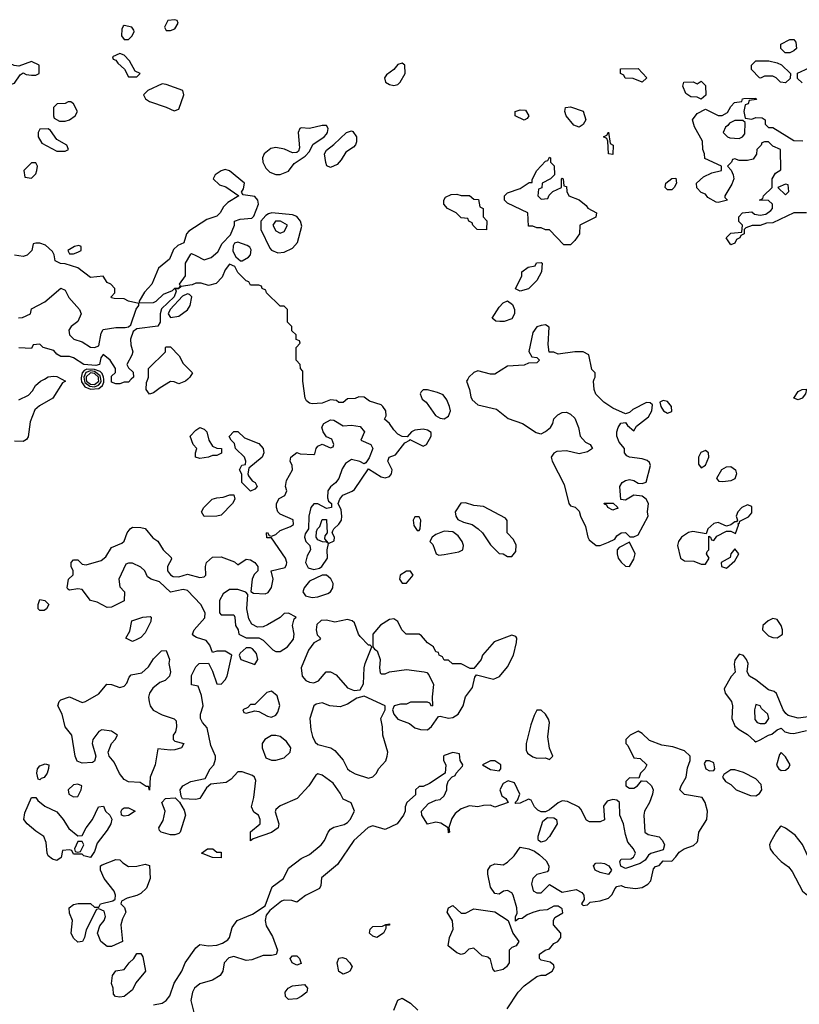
# Model space of a CAD drawing. Header units: inches. Extents: x 2380053 to 2584298, y 380219 to 546618.
# Tile 80 of 256: x 2472774 to 2476476, y 437033 to 441706. Entities that reach past the tile are written whole.
import ezdxf

# ---------------------------------------------------------------- set-up
doc = ezdxf.new("R2010")
doc.units = ezdxf.units.IN
doc.header["$MEASUREMENT"] = 0
doc.layers.add('C4473', color=7, linetype='Continuous')
doc.layers.add('C4474', color=7, linetype='Continuous')

msp = doc.modelspace()

# ---------------------------------------------------------------- linework, layer by layer
at = {"layer": 'C4473', "color": 2}
for points, elevation in [([(2472973.7, 440000), (2472991.1, 439991.1), (2472978, 439982), (2472930.8, 439910), (2472867.3, 439872.7), (2472845.2, 439854.8), (2472823.4, 439796.6), (2472813.7, 439726.3), (2472806.4, 439713.6), (2472790, 439704), (2472750, 439705.2)], 54), ([(2472770, 439901), (2472816, 439924), (2472835.1, 439944.9), (2472849.4, 439970), (2472873.2, 439990), (2472891.2, 440000)], 54), ([(2473410, 437030.7), (2473450, 437038), (2473470, 437050.6), (2473486.7, 437073.3), (2473507.2, 437132.8), (2473543.7, 437190), (2473559.5, 437230), (2473610, 437301), (2473630, 437316), (2473670.9, 437310.9), (2473710, 437314), (2473737.6, 437322.4), (2473761.5, 437338.5), (2473769.5, 437350.5), (2473782.5, 437397.5), (2473806, 437430), (2473879.6, 437460.4), (2473940.2, 437499.8), (2473973.2, 437590), (2474026, 437630), (2474050, 437678.8), (2474110, 437724), (2474150, 437744), (2474206, 437790), (2474222, 437810), (2474238, 437850), (2474250, 437864), (2474266, 437874), (2474314, 437886), (2474330, 437896.3), (2474343.7, 437910), (2474364, 437950), (2474348.4, 437988.4), (2474310, 438006), (2474295.5, 438035.5), (2474262, 438082), (2474210, 438120.9), (2474190, 438126), (2474180.4, 438119.6), (2474146.8, 438070), (2474091.1, 438008.9), (2474010, 437975.3), (2473990, 437958), (2473986.4, 437946.4), (2474004.7, 437890), (2474002, 437870), (2473970, 437848.7), (2473882, 437818), (2473870, 437808), (2473870, 437852), (2473915.3, 437890), (2473915.3, 437910), (2473908, 437930), (2473885.2, 437945.2), (2473875.3, 437970), (2473886, 438014), (2473894.6, 438094.6), (2473888.7, 438110), (2473879.3, 438119.3), (2473830, 438135.3), (2473810, 438135.3), (2473778, 438102), (2473754.4, 438085.6), (2473682, 438078), (2473660.5, 438059.5), (2473630, 438009), (2473610, 438004), (2473547.3, 438007.3), (2473540.4, 438020.4), (2473535.3, 438050), (2473548.7, 438070), (2473586, 438090), (2473655.3, 438104.7), (2473679, 438150), (2473695.3, 438170), (2473703.1, 438196.9), (2473704, 438210), (2473680.9, 438260.9), (2473664.7, 438344.7), (2473642, 438370), (2473633.2, 438390), (2473633.2, 438410), (2473644.5, 438450), (2473638, 438498), (2473622, 438542), (2473589.3, 438549.3), (2473590, 438594), (2473610, 438634), (2473626, 438650), (2473670, 438652), (2473690, 438614), (2473710, 438554), (2473730, 438552), (2473750, 438572), (2473759, 438590), (2473782, 438690), (2473750, 438709.4), (2473710.6, 438709.4), (2473690, 438702), (2473676.5, 438736.5), (2473660.2, 438760.2), (2473613.6, 438773.6), (2473601.2, 438781.2), (2473595.3, 438790), (2473602, 438810), (2473652.9, 438867.1), (2473654, 438890), (2473634, 438930), (2473570, 438997.2), (2473550, 439001.2), (2473490, 438989), (2473437.6, 439037.6), (2473398, 439050), (2473380.9, 439060.9), (2473368, 439090), (2473350, 439108), (2473310, 439126), (2473290, 439126), (2473278, 439122), (2473244.7, 439050), (2473250, 439014), (2473272, 438990), (2473270, 438948), (2473210, 438918), (2473190, 438915.3), (2473141.5, 438941.5), (2473109.6, 438949.6), (2473070, 439001.2), (2473050, 439004.5), (2473010, 438999), (2473003.2, 439003.2), (2472999, 439010), (2473005.2, 439050), (2473028.4, 439071.6), (2473028.7, 439090), (2473018, 439110), (2473018, 439130), (2473030, 439142), (2473050, 439142), (2473070, 439122), (2473090, 439118), (2473160.2, 439139.8), (2473182.7, 439157.3), (2473210, 439201), (2473258.6, 439221.4), (2473269.4, 439230.6), (2473283.7, 439270), (2473299, 439290), (2473310, 439297.3), (2473350, 439296), (2473370.5, 439290.5), (2473406.8, 439246.8), (2473430.7, 439230.7), (2473456, 439190), (2473493.7, 439153.7), (2473494.4, 439145.6), (2473476, 439110), (2473476, 439090), (2473490, 439071.3), (2473503.5, 439063.5), (2473530, 439061), (2473570, 439074.8), (2473630, 439058.8), (2473650, 439061), (2473657.2, 439070), (2473656, 439110), (2473661.2, 439130), (2473690, 439154.8), (2473730, 439157.3), (2473793.2, 439133.2), (2473810, 439118), (2473850, 439144.7), (2473870, 439142.8), (2473891, 439130), (2473904.7, 439110), (2473904.7, 439090), (2473887.3, 439072.7), (2473877.3, 439050), (2473872, 438992), (2473884.7, 438984.7), (2473939.3, 438980.7), (2473953.2, 438986.8), (2473969.4, 439010.6), (2473977.2, 439050), (2473968, 439090), (2474034, 439106), (2474040.4, 439119.6), (2474042, 439130), (2474035.3, 439150), (2473970, 439246), (2473947.3, 439247.3), (2473946, 439270), (2473950, 439272), (2473958, 439258), (2473970, 439254), (2473990, 439262), (2474010, 439281), (2474060.2, 439299.8), (2474074, 439310), (2474072.9, 439332.9), (2474010, 439359), (2473999, 439370), (2473993.2, 439390), (2473993.2, 439410), (2474006, 439434), (2474032.9, 439447.1), (2474042, 439470), (2474035.3, 439490), (2474040.4, 439519.6), (2474068.7, 439570), (2474068, 439590), (2474058, 439610), (2474062, 439630), (2474090, 439651.3), (2474106, 439646), (2474170, 439642), (2474175.3, 439644.7), (2474182, 439670), (2474190, 439682), (2474210, 439692), (2474250, 439674), (2474262, 439678), (2474266, 439690), (2474255.3, 439715.3), (2474230, 439726), (2474215.3, 439750), (2474208.7, 439771.3), (2474218, 439790), (2474250, 439806), (2474265.4, 439805.4), (2474310, 439778), (2474350, 439781), (2474390, 439774.8), (2474411.3, 439750), (2474394, 439710), (2474442, 439690), (2474451.3, 439670), (2474434, 439626), (2474418, 439602), (2474410, 439598), (2474389.1, 439609.1), (2474350, 439618), (2474320.7, 439599.3), (2474305.2, 439574.8), (2474290, 439529), (2474272.7, 439507.3), (2474250, 439489), (2474237.3, 439470), (2474236, 439436), (2474241, 439421), (2474254, 439410), (2474254, 439390), (2474230, 439386), (2474190, 439408.7), (2474170, 439408.7), (2474156, 439390), (2474146.8, 439350), (2474144.7, 439290), (2474130, 439266), (2474126, 439250), (2474132, 439230), (2474151, 439211), (2474154, 439190), (2474138.8, 439161.2), (2474131, 439130), (2474144, 439104), (2474170, 439096), (2474197.2, 439102.8), (2474209.1, 439110.9), (2474235.3, 439150), (2474234, 439190), (2474240.4, 439219.6), (2474267.3, 439232.7), (2474268, 439250), (2474258, 439270), (2474260.4, 439279.6), (2474266, 439290), (2474290, 439311.3), (2474301.2, 439330), (2474304, 439350), (2474300.4, 439380.4), (2474286, 439410), (2474294, 439430), (2474309, 439450), (2474352.5, 439467.5), (2474363.7, 439476.3), (2474430, 439574), (2474490, 439536), (2474510, 439531.3), (2474530, 439538), (2474539, 439550), (2474542, 439570), (2474522, 439610), (2474528.7, 439630), (2474559, 439641), (2474603.1, 439696.9), (2474626, 439710), (2474626, 439714), (2474690, 439682), (2474706, 439690), (2474728, 439730), (2474727.3, 439747.3), (2474710, 439758), (2474690, 439762), (2474650, 439758), (2474634, 439750), (2474614, 439726), (2474590, 439728), (2474570, 439739), (2474550, 439759), (2474530, 439788.7), (2474506, 439810), (2474514, 439826), (2474513.2, 439850), (2474499, 439870), (2474490, 439877.2), (2474435.5, 439895.5), (2474410, 439914), (2474384.7, 439915.3), (2474367.3, 439907.3), (2474330, 439906), (2474310, 439888.7), (2474290, 439888.7), (2474279, 439899), (2474250, 439902), (2474210, 439885.2), (2474163.1, 439883.1), (2474150, 439886), (2474136.4, 439896.4), (2474129.2, 439909.2), (2474119, 439990), (2474118.8, 440000)], 54), ([(2473066.3, 440000), (2473067.8, 439987.8), (2473082.7, 439962.7), (2473110, 439952.8), (2473150, 439955.3), (2473167.3, 439970), (2473173.7, 439986.3), (2473173, 440000)], 58), ([(2473080.1, 440000), (2473083.3, 439983.3), (2473106.3, 439966.3), (2473130, 439963.1), (2473148.6, 439971.4), (2473157.7, 439982.3), (2473161, 439990), (2473159.2, 440000)], 62), ([(2473090.3, 440000), (2473091.4, 439990), (2473110, 439976), (2473130, 439974.2), (2473149.3, 439990), (2473148.6, 440000)], 66), ([(2473304, 440000), (2473290, 439986), (2473270, 439986), (2473250, 439978), (2473230, 439978), (2473210, 439986), (2473210, 440000)], 54), ([(2473572, 440000), (2473562, 439990), (2473530, 439978), (2473507.3, 439987.3), (2473490, 439988), (2473440.7, 439959.3), (2473410, 439935.3), (2473390, 439928), (2473375.3, 439950), (2473376.4, 439983.6), (2473382.4, 440000)], 54), ([(2474901.4, 440000), (2474896, 439990), (2474910.4, 439950.4), (2474915.5, 439915.5), (2474922.4, 439902.4), (2474950, 439877.3), (2475037.5, 439857.5), (2475093.7, 439813.7), (2475162, 439790), (2475226.4, 439746.4), (2475242, 439742), (2475250, 439741), (2475270, 439751), (2475294, 439770), (2475305.2, 439790), (2475310, 439811.3), (2475329.4, 439830.6), (2475350, 439841), (2475370, 439842.8), (2475390, 439834), (2475410, 439814.8), (2475426.8, 439770), (2475434.8, 439730), (2475460.5, 439700.5), (2475482, 439690), (2475494, 439670), (2475470, 439655.3), (2475430, 439646), (2475370, 439659.6), (2475324.1, 439655.9), (2475310.7, 439649.3), (2475298, 439630), (2475302.8, 439610), (2475359.6, 439499.6), (2475381, 439410), (2475390, 439398), (2475411.6, 439391.6), (2475430, 439374), (2475436, 439350), (2475459.8, 439299.8), (2475471, 439250), (2475478, 439238), (2475511.1, 439211.1), (2475530, 439211), (2475570, 439226), (2475599.5, 439240.5), (2475610, 439256), (2475630, 439270.8), (2475650, 439271.3), (2475671.6, 439251.6), (2475690, 439251.3), (2475710, 439261), (2475758, 439350), (2475755.3, 439370), (2475759, 439410), (2475748.7, 439430), (2475730, 439444), (2475690, 439449), (2475650, 439426), (2475628, 439428), (2475624, 439490), (2475635.3, 439510), (2475650, 439518.8), (2475670, 439522.8), (2475690, 439518.8), (2475710, 439506), (2475730, 439504.7), (2475748.9, 439511.1), (2475769, 439590), (2475764, 439604), (2475753.2, 439613.2), (2475730, 439621.2), (2475669.2, 439629.2), (2475656.4, 439636.4), (2475646, 439650), (2475646, 439670), (2475620.4, 439700.4), (2475609, 439729), (2475609.2, 439749.2), (2475615.3, 439770), (2475628.9, 439791.1), (2475650, 439794), (2475659.6, 439779.6), (2475690, 439754), (2475703.1, 439776.9), (2475758.9, 439821.1), (2475775.3, 439850), (2475778, 439878), (2475768, 439888), (2475750, 439888.7), (2475684.9, 439855.1), (2475670, 439842), (2475650, 439835.3), (2475590, 439862), (2475548, 439890), (2475510, 439928), (2475502, 439950), (2475498, 439990), (2475502, 440000)], 54), ([(2476530, 438398.3), (2476470, 438391.1), (2476423.5, 438403.5), (2476412.2, 438412.2), (2476398.7, 438430), (2476367.6, 438507.6), (2476356.6, 438516.6), (2476330, 438525.1), (2476270, 438572), (2476239, 438590), (2476228, 438610), (2476232.3, 438650), (2476225.2, 438670), (2476210, 438689), (2476190, 438694), (2476170, 438666), (2476167.1, 438647.1), (2476171.6, 438608.4), (2476151.6, 438588.4), (2476118.8, 438530), (2476124, 438510), (2476153.4, 438470), (2476158, 438450), (2476155.5, 438390), (2476170, 438354.8), (2476190, 438336.3), (2476230, 438312.7), (2476262.5, 438282.5), (2476270, 438278.8), (2476290, 438287.7), (2476329, 438310), (2476345.6, 438314.4), (2476370, 438336), (2476390, 438342.8), (2476406.7, 438326.7), (2476430, 438318.9), (2476450, 438318.5), (2476510, 438332.2)], 54), ([(2475089.3, 437010.7), (2475141.2, 437090), (2475170, 437121), (2475230, 437164.7), (2475250, 437171.3), (2475270, 437171.3), (2475302, 437190), (2475312.1, 437207.9), (2475310, 437218), (2475292.9, 437232.9), (2475250, 437242), (2475242, 437250), (2475242, 437270), (2475268.7, 437290), (2475290, 437296), (2475310, 437320.7), (2475329.4, 437330.6), (2475344, 437350), (2475344, 437370), (2475309.3, 437410), (2475309, 437431), (2475315.3, 437444.7), (2475353.6, 437466.4), (2475350, 437486), (2475330, 437498), (2475310, 437498), (2475278.8, 437481.2), (2475242, 437478), (2475210, 437469.2), (2475182.8, 437457.2), (2475159.6, 437440.4), (2475142, 437438), (2475128, 437428), (2475128, 437448), (2475135.3, 437464.7), (2475134, 437490), (2475117.2, 437550), (2475110, 437562), (2475090, 437573.2), (2475070.9, 437569.1), (2475050, 437555.3), (2475030, 437558), (2475009.3, 437589.3), (2474996, 437650), (2474997.2, 437670), (2475009.3, 437690.7), (2475030, 437698.8), (2475070, 437694.8), (2475090, 437706.8), (2475122, 437738), (2475150, 437778), (2475190.9, 437770.9), (2475219.1, 437759.1), (2475242, 437742), (2475273, 437713), (2475286, 437690), (2475284.7, 437670), (2475278, 437662), (2475230, 437649.2), (2475210.8, 437630), (2475204, 437604), (2475211.3, 437571.3), (2475230, 437562), (2475250, 437562), (2475290, 437602), (2475350, 437564.7), (2475416.9, 437576.9), (2475443.6, 437563.6), (2475452, 437550), (2475454, 437530), (2475442, 437510), (2475450, 437502), (2475470, 437504.7), (2475483.1, 437516.9), (2475530, 437524), (2475570, 437536), (2475586.6, 437553.4), (2475599.3, 437580.7), (2475610, 437592), (2475630, 437596), (2475648, 437588), (2475697.5, 437582.5), (2475730, 437587.3), (2475757.2, 437602.8), (2475770, 437618), (2475784, 437676), (2475793.6, 437686.4), (2475810, 437692), (2475830, 437714), (2475870, 437712), (2475890, 437732), (2475904.5, 437755.5), (2475929.6, 437770.4), (2475973.6, 437786.4), (2475990, 437802.8), (2475994.5, 437810), (2475999.3, 437850), (2476036, 437910), (2476039.3, 437950), (2476029.2, 437990), (2476014.5, 438014.5), (2475930, 438029.2), (2475909, 438050), (2475914, 438070), (2475939, 438110), (2475944.7, 438155.3), (2475958, 438190), (2475958, 438210), (2475930, 438235.3), (2475874.6, 438254.6), (2475823.1, 438263.1), (2475764, 438284), (2475730, 438318), (2475710, 438328.7), (2475672, 438310), (2475651.3, 438290), (2475652, 438270), (2475661, 438261), (2475690, 438202), (2475719.6, 438199.6), (2475752, 438170), (2475742, 438150), (2475722, 438130), (2475714, 438106), (2475670, 438108), (2475652, 438090), (2475652, 438070), (2475670, 438058), (2475690, 438058), (2475708, 438070), (2475726, 438094), (2475730, 438094), (2475750, 438092), (2475774, 438070), (2475782, 438050), (2475778, 438030), (2475764, 437990), (2475740.7, 437950), (2475737.3, 437930), (2475742, 437850), (2475758, 437838), (2475810, 437826.8), (2475826.8, 437810), (2475836, 437790), (2475830, 437766), (2475770, 437748), (2475759.6, 437740.4), (2475743.6, 437716.4), (2475719.6, 437700.4), (2475650, 437678), (2475628.9, 437688.9), (2475624, 437710), (2475630, 437722), (2475676.4, 437723.6), (2475688.4, 437731.6), (2475698, 437750), (2475688, 437770), (2475662, 437802), (2475650, 437838), (2475641.2, 437890), (2475624, 437930), (2475622, 437990), (2475610, 438002), (2475590, 438004), (2475563.5, 437996.5), (2475546.4, 437973.6), (2475550, 437908), (2475530, 437899), (2475479, 437899), (2475466, 437906), (2475439, 437959), (2475430, 437968), (2475374.6, 437994.6), (2475350, 437998), (2475330, 437988.7), (2475290, 437955.3), (2475270, 437946), (2475250, 437946), (2475234.6, 437954.6), (2475218, 437970), (2475202, 438002), (2475190, 438006), (2475150, 437988), (2475130, 437986), (2475126, 437990), (2475138, 438002), (2475149, 438030), (2475123.7, 438083.7), (2475092.7, 438092.7), (2475070, 438081.2), (2475053.4, 438050), (2475062.5, 438022.5), (2475082, 438010), (2475094, 437990), (2475030, 437968.7), (2475010, 437978), (2474976.4, 437976.4), (2474950, 437969.3), (2474910, 437975.3), (2474870, 437961.2), (2474842, 437938), (2474825.2, 437914.8), (2474812, 437872), (2474814, 437850), (2474810, 437846), (2474808, 437870), (2474772.9, 437892.9), (2474750, 437897.2), (2474710, 437888), (2474684, 437930), (2474682, 437950), (2474714.6, 437985.4), (2474750, 438002), (2474770, 438004.7), (2474790, 438022), (2474802, 438050), (2474802, 438070), (2474808.4, 438091.6), (2474827.3, 438112.7), (2474842, 438118), (2474846, 438130), (2474876.4, 438163.6), (2474878, 438170), (2474866, 438190), (2474862, 438222), (2474830, 438228), (2474790, 438214), (2474786, 438210), (2474786.8, 438190), (2474798, 438170), (2474794, 438130), (2474719.8, 438080.2), (2474690, 438066), (2474670, 438066), (2474654, 438050), (2474652.7, 438027.3), (2474612, 437990), (2474604.7, 437970), (2474604.7, 437950), (2474596, 437930), (2474566, 437890), (2474510, 437862.7), (2474450, 437879.3), (2474428.6, 437871.4), (2474361, 437810), (2474283.6, 437696.4), (2474207.5, 437632.5), (2474203.6, 437596.4), (2474196.9, 437583.1), (2474130.6, 437549.4), (2474090, 437518), (2474066, 437526), (2474030, 437527), (2474017.1, 437522.9), (2473961.4, 437478.6), (2473944.5, 437455.5), (2473938.8, 437430), (2473944.9, 437404.9), (2473974.4, 437354.4), (2473998, 437290), (2473991, 437269), (2473970, 437264), (2473930, 437264), (2473875.9, 437244.1), (2473850, 437240.9), (2473790, 437259.3), (2473766.6, 437253.4), (2473745.5, 437230), (2473738.8, 437190), (2473726, 437170), (2473690, 437146.6), (2473630, 437129.3), (2473604, 437110), (2473594, 437090), (2473587.3, 437050), (2473611.3, 436950)], 54), ([(2474550, 437004.7), (2474570, 437052), (2474590, 437062), (2474630, 437038), (2474664.9, 437004.9)], 54)]:
    msp.add_lwpolyline(points, dxfattribs=dict(at, elevation=elevation))
for points, elevation in [([(2474710, 439949.3), (2474690, 439949), (2474680.5, 439939.5), (2474674.8, 439930), (2474685.5, 439905.5), (2474704.7, 439890), (2474747.5, 439827.5), (2474770, 439814.8), (2474790, 439810.8), (2474810, 439824.7), (2474819.3, 439850), (2474815.1, 439870), (2474801.6, 439901.6), (2474784.8, 439924.8), (2474757.2, 439937.2)], 54), ([(2476470, 439902.4), (2476449.6, 439910), (2476470, 439940.7), (2476490, 439951.3), (2476510, 439952), (2476504.7, 439930), (2476490, 439909.6)], 50), ([(2475830, 439898), (2475814, 439890), (2475818, 439870), (2475831.3, 439850), (2475850, 439838.8), (2475870, 439846.8), (2475869, 439870), (2475850, 439893.2)], 54), ([(2473630, 439624), (2473608, 439630), (2473608, 439650), (2473615.3, 439670), (2473598, 439690), (2473584, 439730), (2473610, 439758), (2473630, 439771), (2473650, 439762), (2473662, 439750), (2473671.3, 439710), (2473690, 439682), (2473710, 439672), (2473732, 439670), (2473731.6, 439648.4), (2473710, 439638), (2473690, 439638), (2473670, 439629)], 54), ([(2473870, 439468), (2473828.9, 439508.9), (2473828.4, 439548.4), (2473818, 439570), (2473828.9, 439591.1), (2473846, 439594), (2473848, 439610), (2473842, 439630), (2473798, 439670), (2473794, 439694), (2473778, 439710), (2473768.4, 439728.4), (2473790, 439751.3), (2473810, 439751.3), (2473842, 439722), (2473910, 439694.8), (2473930.7, 439670), (2473933.4, 439650), (2473924.7, 439630), (2473862, 439578), (2473858, 439550), (2473861, 439541), (2473878, 439518), (2473891.3, 439510), (2473902, 439490), (2473890, 439478)], 54), ([(2476030, 439661.2), (2476008.3, 439651.7), (2475996.3, 439630), (2475996.8, 439596.8), (2476010, 439578.8), (2476030, 439591), (2476046.6, 439630), (2476044, 439650)], 54), ([(2476112.9, 439512.9), (2476094.6, 439514.6), (2476084, 439530), (2476108.4, 439571.6), (2476130, 439583.8), (2476150, 439585.5), (2476173, 439570), (2476177.1, 439550), (2476170, 439526), (2476150, 439517)], 50), ([(2473650, 439348), (2473638, 439370), (2473648, 439390), (2473688, 439430), (2473710, 439437.3), (2473740.2, 439439.8), (2473771.3, 439451.3), (2473791.1, 439451.1), (2473796, 439430), (2473784.7, 439410), (2473730, 439354), (2473710, 439349.2)], 54), ([(2474890, 439412.7), (2474868, 439412), (2474841, 439370), (2474844.7, 439350), (2474854.4, 439334.4), (2474880.5, 439320.5), (2474922, 439310), (2474951.3, 439290), (2474971.3, 439270), (2475010, 439214), (2475050, 439172), (2475070, 439171), (2475090, 439158), (2475110, 439158), (2475130, 439182), (2475132, 439212), (2475118.9, 439238.9), (2475088, 439270), (2475088.4, 439328.4), (2475080.4, 439340.4), (2474976.2, 439396.2), (2474930, 439400.9)], 54), ([(2475590, 439378), (2475566, 439390), (2475562, 439402), (2475550, 439406), (2475548.4, 439411.6), (2475591.3, 439411.3), (2475612.7, 439392.7), (2475614, 439386), (2475610, 439386)], 54), ([(2476230, 439402.7), (2476202.8, 439390), (2476184, 439370), (2476176, 439350), (2476182, 439330), (2476178, 439322), (2476170, 439322), (2476150, 439308), (2476130, 439302), (2476090, 439319), (2476070, 439315.3), (2476042, 439290), (2476034, 439266), (2475970, 439276), (2475950, 439272.3), (2475916.3, 439250), (2475902, 439230), (2475897.3, 439210), (2475911, 439150), (2475930, 439137.3), (2475975.3, 439135.3), (2476010, 439122), (2476030, 439122), (2476048, 439150), (2476035.3, 439170), (2476038, 439182), (2476046, 439190), (2476046, 439254), (2476054, 439250), (2476058, 439238), (2476070, 439234), (2476084.7, 439255.3), (2476130, 439278), (2476150, 439278), (2476172, 439268), (2476187.3, 439307.3), (2476186, 439314), (2476190, 439314), (2476194, 439326), (2476233.8, 439346.2), (2476250, 439364.7), (2476250, 439395.3)], 54), ([(2474670, 439346), (2474650, 439346), (2474642, 439330), (2474645.4, 439305.4), (2474662, 439282), (2474670, 439282), (2474675.3, 439290), (2474678, 439330)], 54), ([(2474238, 439222), (2474230, 439226), (2474212, 439228), (2474190, 439238), (2474182, 439250), (2474183.1, 439276.9), (2474188, 439290), (2474199, 439301), (2474210, 439334), (2474230, 439334), (2474231, 439331), (2474234, 439270), (2474223.6, 439256.4), (2474222, 439242)], 54), ([(2474790, 439278), (2474750, 439262), (2474732, 439250), (2474722, 439230), (2474735.3, 439215.3), (2474751.3, 439171.3), (2474764.7, 439164.7), (2474790, 439167.3), (2474859.3, 439180.7), (2474878, 439190), (2474882, 439210), (2474875.3, 439230), (2474856.5, 439256.5), (2474830, 439275.3)], 54), ([(2475670, 439226), (2475619.8, 439200.2), (2475611.3, 439190), (2475611, 439170), (2475616, 439150), (2475630, 439131.3), (2475650, 439112), (2475670, 439111.3), (2475690, 439144.7), (2475696, 439170)], 54), ([(2476170, 439194), (2476151.3, 439170), (2476146.8, 439153.2), (2476104.7, 439130), (2476106, 439110), (2476130, 439102.8), (2476170, 439138), (2476188.7, 439170)], 54), ([(2474230, 439069), (2474210, 439069), (2474150, 439041.2), (2474124.7, 439010), (2474118, 438990), (2474131, 438971), (2474162.8, 438962.8), (2474190, 438967.3), (2474237.6, 438982.4), (2474249, 438990), (2474261.2, 439010), (2474262.7, 439030), (2474252.1, 439052.1)], 54), ([(2474610, 439088.7), (2474581, 439070), (2474578, 439050), (2474590, 439032), (2474610, 439032), (2474642, 439070), (2474630, 439088)], 54), ([(2473810, 439002), (2473770, 439002), (2473739.6, 438980.4), (2473722, 438950), (2473722, 438890), (2473730, 438882), (2473790, 438882), (2473796, 438870), (2473798, 438830), (2473812, 438810), (2473814, 438790), (2473850, 438771.3), (2473910, 438771.3), (2473930, 438761), (2473975.5, 438715.5), (2473990, 438706.8), (2474010, 438706.8), (2474045.2, 438730), (2474074.2, 438765.8), (2474077.2, 438790), (2474069, 438831), (2474078, 438862), (2474086, 438870), (2474050, 438888.7), (2474030, 438888), (2474011, 438869), (2473950, 438833.2), (2473930, 438824), (2473903.1, 438823.1), (2473876.4, 438836.4), (2473862.7, 438862.7), (2473853.2, 438910), (2473858, 438978), (2473848.4, 438988.4)], 54), ([(2472870, 438902), (2472862, 438910), (2472862, 438930), (2472870, 438954), (2472894, 438950), (2472912, 438930), (2472902, 438910), (2472890, 438902)], 54), ([(2473310, 438755.3), (2473278, 438770), (2473297, 438803), (2473306.6, 438853.4), (2473358, 438870), (2473394, 438874), (2473398, 438870), (2473397.3, 438850), (2473370, 438795.3), (2473350, 438774), (2473330, 438764)], 54), ([(2474330, 438859.3), (2474270, 438846), (2474230, 438856), (2474204.9, 438855.1), (2474184.9, 438835.1), (2474181, 438810), (2474186.4, 438786.4), (2474202, 438770), (2474198, 438762), (2474170, 438748.7), (2474146, 438714), (2474111, 438630), (2474116, 438590), (2474132, 438570), (2474150, 438561), (2474170, 438558.8), (2474192.3, 438567.7), (2474229.5, 438610.5), (2474250, 438610.8), (2474275.9, 438595.9), (2474330, 438534.8), (2474362, 438522), (2474390, 438524.7), (2474406.6, 438553.4), (2474409.3, 438630), (2474414, 438650), (2474446, 438730), (2474438, 438738), (2474430, 438738), (2474390, 438778), (2474382, 438790), (2474364, 438844), (2474353.2, 438853.2)], 54), ([(2474550, 438862), (2474530, 438859), (2474487.9, 438832.1), (2474451.1, 438788.9), (2474451.3, 438730), (2474458, 438718), (2474471, 438710), (2474486, 438670), (2474482.8, 438630), (2474486, 438606), (2474490, 438602), (2474510, 438601), (2474529.3, 438610.7), (2474610, 438622), (2474694, 438610), (2474706.8, 438606.8), (2474716.8, 438596.8), (2474738, 438550), (2474732, 438492), (2474734, 438450), (2474730, 438448), (2474722, 438462), (2474710, 438466), (2474630, 438466), (2474610, 438458), (2474582, 438458), (2474551.3, 438448.7), (2474544.7, 438430), (2474551, 438410), (2474570, 438386), (2474625.4, 438365.4), (2474650, 438344.7), (2474676.9, 438336.9), (2474710, 438336), (2474730, 438351.3), (2474762, 438398), (2474770, 438401), (2474810.7, 438390.7), (2474830, 438393.4), (2474856, 438410), (2474879.3, 438450), (2474890, 438492), (2474923.2, 438536.8), (2474935.3, 438584.7), (2474943.1, 438596.9), (2475024.1, 438575.9), (2475051.5, 438588.5), (2475090, 438634.8), (2475118, 438690), (2475133.2, 438750), (2475134, 438770), (2475130, 438778), (2475110, 438784), (2475027.5, 438752.5), (2474972, 438690), (2474964.7, 438670), (2474930, 438626), (2474912.7, 438627.3), (2474870, 438648.7), (2474828.7, 438648.7), (2474810, 438666), (2474790, 438666), (2474782, 438682), (2474766, 438690), (2474762, 438702), (2474750, 438706), (2474738, 438730), (2474710, 438748.7), (2474682, 438782), (2474670, 438789), (2474609.3, 438789.3), (2474589, 438810), (2474569.2, 438849.2)], 54), ([(2476350, 438864.2), (2476327.6, 438852.4), (2476302, 438830), (2476301.6, 438810), (2476330, 438781.1), (2476350, 438773.4), (2476370, 438772.2), (2476390, 438784.9), (2476395.1, 438790), (2476396.3, 438810), (2476389.7, 438830), (2476370, 438859.6)], 54), ([(2473490, 438239), (2473430, 438246), (2473418, 438170), (2473393.4, 438110), (2473390, 438048.7), (2473386, 438066), (2473374, 438066), (2473346, 438086), (2473290, 438089.2), (2473270, 438099), (2473247.5, 438127.5), (2473222, 438182), (2473199, 438210), (2473194, 438230), (2473209.3, 438270.7), (2473228, 438290), (2473238, 438310), (2473210, 438328.7), (2473164.7, 438335.3), (2473150, 438328), (2473121, 438290), (2473118.8, 438270), (2473136, 438210), (2473130, 438186), (2473119.8, 438180.2), (2473070, 438177.2), (2473046.6, 438186.6), (2473037.2, 438210), (2473022, 438310), (2472989.2, 438350), (2472976, 438410), (2472955.3, 438450), (2472962, 438470), (2472970, 438478), (2473010, 438491.3), (2473070, 438464.7), (2473086, 438470), (2473150, 438506), (2473187.2, 438552.8), (2473210.5, 438550.5), (2473250, 438536), (2473270, 438542), (2473283.1, 438556.9), (2473294.6, 438585.4), (2473304, 438596), (2473353.6, 438606.4), (2473385.2, 438634.8), (2473410, 438672), (2473448, 438710), (2473470, 438712), (2473484.7, 438670), (2473482.8, 438650), (2473490.7, 438610), (2473486, 438590), (2473464.7, 438570), (2473439.9, 438560.1), (2473406.4, 438533.6), (2473390.4, 438509.6), (2473385.5, 438490), (2473388, 438468), (2473393, 438450), (2473408.5, 438428.5), (2473450, 438407.3), (2473507.5, 438387.5), (2473517.5, 438377.5), (2473519.1, 438350), (2473513.4, 438326.6), (2473502.8, 438310), (2473502, 438290), (2473510, 438282), (2473554, 438270), (2473542, 438250), (2473510, 438241.2)], 54), ([(2473870, 438724), (2473850, 438724), (2473820.7, 438699.3), (2473816, 438690), (2473824.7, 438670), (2473890, 438646), (2473904, 438670), (2473898, 438698), (2473879.3, 438719.3)], 54), ([(2473970, 438519), (2473948.1, 438511.9), (2473890, 438455.3), (2473870, 438455.3), (2473858, 438442), (2473834, 438430), (2473838, 438418), (2473850, 438414), (2473890, 438426), (2473910, 438422.8), (2473950, 438401), (2473970, 438396), (2473990, 438404.7), (2474000.2, 438419.8), (2474008.9, 438451.1), (2473996.2, 438496.2)], 54), ([(2474410, 438495.3), (2474374.8, 438485.2), (2474330, 438458), (2474296, 438444), (2474246, 438450), (2474210, 438464), (2474182, 438458), (2474171, 438449), (2474150.9, 438389.1), (2474155.9, 438335.9), (2474164, 438304), (2474177.3, 438277.3), (2474190, 438266), (2474252, 438250), (2474270, 438238), (2474310, 438191.3), (2474330.7, 438150.7), (2474341.4, 438141.4), (2474367.1, 438127.1), (2474430, 438106), (2474450, 438112), (2474468, 438130), (2474478, 438150), (2474512.3, 438187.7), (2474519.3, 438210), (2474522, 438230), (2474498, 438310), (2474497, 438350), (2474489.4, 438390), (2474509.2, 438430), (2474508.7, 438450)], 54), ([(2476270, 438455.3), (2476262.8, 438430), (2476265.1, 438385.1), (2476276, 438370), (2476290, 438364.9), (2476310, 438365.7), (2476318, 438370), (2476331.3, 438390), (2476326, 438410), (2476296.6, 438436.6), (2476290, 438448.7)], 58), ([(2475250, 438428), (2475230, 438428), (2475216.3, 438403.7), (2475200.9, 438359.1), (2475179.5, 438270), (2475179.3, 438239.3), (2475185.3, 438225.3), (2475210, 438206.8), (2475230, 438200.7), (2475270, 438202), (2475290, 438194), (2475306, 438210), (2475289, 438249), (2475281.5, 438301.5), (2475289.6, 438370), (2475285.4, 438385.4), (2475270, 438409)], 54), ([(2473990, 438309), (2473970, 438308.7), (2473938, 438290), (2473926, 438270), (2473926, 438250), (2473942.8, 438202.8), (2473970, 438191.3), (2473990, 438191), (2474030, 438202.8), (2474059, 438230), (2474061.2, 438250), (2474040.1, 438280.1), (2474010, 438304)], 54), ([(2476390, 438228), (2476381, 438219), (2476368.1, 438168.1), (2476378, 438150), (2476390, 438142.8), (2476410, 438144.7), (2476424.7, 438155.3), (2476432.7, 438170), (2476410, 438208)], 54), ([(2472870, 438098), (2472862, 438102), (2472855.3, 438130), (2472859, 438150), (2472870, 438164.7), (2472894.8, 438174.8), (2472912, 438170), (2472911.6, 438151.6), (2472904.7, 438130), (2472890, 438109.2), (2472875.3, 438104.7)], 54), ([(2475030, 438188.7), (2475010, 438188.7), (2474972, 438170), (2475010, 438146.8), (2475050, 438141), (2475059, 438150), (2475059, 438170)], 54), ([(2476050, 438188.7), (2476032, 438188), (2476024.7, 438175.3), (2476032, 438150), (2476050, 438141), (2476070, 438142), (2476075.3, 438150), (2476070, 438178)], 54), ([(2476170, 438145.2), (2476150, 438145.2), (2476116.9, 438123.1), (2476111.3, 438110), (2476124.7, 438090), (2476150, 438076), (2476176, 438050), (2476244, 438024), (2476270, 438022), (2476287.2, 438032.8), (2476297.4, 438050), (2476295.3, 438075.3), (2476270, 438102.4), (2476210, 438132.3)], 54), ([(2473050, 438077), (2473030, 438074), (2473004, 438050), (2473008, 438030), (2473030, 438017.1), (2473050, 438019.1), (2473066.6, 438050), (2473068.7, 438070)], 58), ([(2473050, 437832), (2473070, 437834), (2473089, 437870), (2473119, 437910), (2473148, 437970), (2473172.7, 437972.7), (2473182, 437950), (2473202, 437930), (2473211.3, 437911.3), (2473206.8, 437890), (2473190, 437859), (2473142, 437798), (2473130, 437758), (2473110, 437729), (2473078, 437738), (2473070, 437746), (2473030, 437746), (2473022, 437762), (2473010, 437766), (2472978, 437762), (2472971.3, 437728.7), (2472950, 437715.3), (2472930, 437722), (2472910, 437738), (2472904, 437750), (2472900.4, 437800.4), (2472888.9, 437828.9), (2472850, 437854), (2472810, 437889.2), (2472794, 437910), (2472798, 437942), (2472830, 438014), (2472850, 438014), (2472859.8, 437999.8), (2472893.4, 437973.4), (2472950, 437946), (2472981, 437910), (2473007.1, 437867.1)], 54), ([(2473490, 437837.2), (2473446, 437850), (2473438, 437858), (2473435.3, 437870), (2473455.5, 437904.5), (2473465.2, 437950), (2473448.7, 437991.3), (2473466, 438010), (2473512, 438012), (2473532.7, 437992.7), (2473554.4, 437954.4), (2473561, 437930), (2473536, 437850), (2473530, 437844), (2473510, 437837.2)], 54), ([(2473270, 437926), (2473258, 437930), (2473255.3, 437950), (2473261.2, 437958.8), (2473270, 437964.7), (2473290, 437964.7), (2473322, 437950), (2473290, 437929.4)], 54), ([(2475250, 437802), (2475238, 437810), (2475236.4, 437816.4), (2475235.3, 437830), (2475258, 437902), (2475280.4, 437919.6), (2475310, 437918), (2475322, 437910), (2475326, 437890), (2475290, 437828.7), (2475270, 437808)], 54), ([(2476390, 437878), (2476384.7, 437875.3), (2476366.8, 437853.2), (2476338.5, 437801.5), (2476334, 437790), (2476337.3, 437770), (2476350.8, 437750), (2476390, 437710.8), (2476424.5, 437684.5), (2476442.5, 437662.5), (2476490.8, 437570), (2476530, 437537.3), (2476550, 437526), (2476570, 437524.7), (2476583.1, 437536.9), (2476588.7, 437550), (2476584, 437590), (2476549.2, 437650), (2476534, 437710), (2476515.9, 437735.9), (2476491.3, 437791.3), (2476456.1, 437836.1), (2476410, 437869.2)], 54), ([(2473070, 437806), (2473050, 437806), (2473034, 437770), (2473038, 437758), (2473050, 437754), (2473062, 437758), (2473078, 437790)], 54), ([(2473710, 437754), (2473730, 437754), (2473730, 437728), (2473690, 437728.7), (2473638, 437750), (2473666, 437770), (2473691.1, 437771.1)], 54), ([(2473290, 437687.3), (2473330, 437687.7), (2473370, 437697.3), (2473390, 437691), (2473393.4, 437630), (2473376.1, 437583.9), (2473350, 437559), (2473330, 437548.7), (2473283.6, 437536.4), (2473258, 437522), (2473254, 437510), (2473271.6, 437491.6), (2473278, 437470), (2473261.4, 437438.6), (2473254.8, 437410), (2473262, 437330), (2473210, 437306.6), (2473190, 437307), (2473159, 437330), (2473144, 437370), (2473154.6, 437405.4), (2473175.3, 437430), (2473182, 437450), (2473174.6, 437474.6), (2473150, 437486), (2473138, 437482), (2473090, 437386), (2473082, 437350), (2473072, 437330), (2473050, 437328), (2473030, 437346), (2473018, 437370), (2473024, 437430), (2473010, 437466), (2473009.2, 437490), (2473030, 437506), (2473051.6, 437511.6), (2473110, 437511), (2473130, 437494), (2473150, 437494), (2473158, 437510), (2473216.4, 437523.6), (2473228, 437532), (2473228.7, 437550), (2473222, 437570), (2473175.3, 437630), (2473158, 437670), (2473158, 437690), (2473165.2, 437694.8), (2473230, 437720.7), (2473250, 437718.8), (2473263.4, 437703.4)], 54), ([(2475570, 437649.2), (2475530, 437659), (2475506, 437670), (2475498, 437690), (2475510, 437702), (2475530, 437704.7), (2475550, 437701), (2475570.7, 437690.7), (2475584.7, 437670)], 54), ([(2474870, 437466), (2474890, 437466), (2474930, 437486), (2475030, 437471.3), (2475094, 437430), (2475116, 437370), (2475144.7, 437330), (2475132, 437310), (2475110, 437302), (2475098, 437290), (2475098.8, 437230), (2475086, 437210), (2475070, 437197.2), (2475030, 437188), (2475020.4, 437200.4), (2475010, 437246), (2474996.4, 437256.4), (2474970, 437262), (2474930, 437299), (2474906.4, 437293.6), (2474885.4, 437274.6), (2474870, 437269), (2474850, 437277.2), (2474808, 437310), (2474814, 437350), (2474832.7, 437390), (2474829.3, 437429.3), (2474804, 437470), (2474810, 437491.3), (2474830, 437502)], 54), ([(2474470, 437349), (2474450, 437355.3), (2474435.3, 437370), (2474438, 437390), (2474450, 437402), (2474496.4, 437403.6), (2474512, 437412), (2474530, 437414), (2474530, 437408.7), (2474512.7, 437407.3), (2474512.7, 437392.7), (2474501, 437370)], 54), ([(2473250, 437066), (2473229.1, 437069.1), (2473220.2, 437080.2), (2473217.2, 437110), (2473209.3, 437130.7), (2473214, 437170), (2473230, 437190.8), (2473270, 437198), (2473293.2, 437230), (2473315.3, 437250), (2473330, 437274), (2473350, 437274), (2473358, 437258), (2473371.3, 437190), (2473326, 437134), (2473310, 437102), (2473270, 437069.2)], 54), ([(2474090, 437218), (2474068, 437230), (2474058, 437250), (2474070, 437262), (2474090, 437262), (2474102, 437250), (2474110, 437226)], 54), ([(2474310, 437175.3), (2474288.7, 437188.7), (2474282, 437230), (2474290, 437252), (2474304.7, 437255.3), (2474322, 437250), (2474341, 437230), (2474352, 437210), (2474342, 437190), (2474330, 437184)], 54), ([(2474050, 437055.3), (2474035.3, 437070), (2474034, 437090), (2474049, 437110), (2474070, 437120.7), (2474126, 437126), (2474141, 437110), (2474138, 437090), (2474110, 437069), (2474090, 437059)], 54)]:
    msp.add_lwpolyline(points, close=True, dxfattribs=dict(at, elevation=elevation))
at = {"layer": 'C4474', "color": 2}
for points, elevation in [([(2473270, 441678), (2473264.7, 441675.3), (2473259.6, 441660.4), (2473258, 441630), (2473270, 441612), (2473290, 441612), (2473308, 441630), (2473318, 441650), (2473316.4, 441656.4), (2473306, 441670)], 54), ([(2473510, 441706), (2473478, 441702), (2473462, 441670), (2473470, 441654), (2473490, 441654), (2473510, 441662), (2473526, 441690), (2473522, 441702)], 54), ([(2476430, 441548), (2476408.7, 441548.7), (2476388.7, 441570), (2476388, 441590), (2476430, 441612), (2476450, 441612), (2476459.6, 441599.6), (2476462, 441570), (2476450, 441558)], 50), ([(2473250, 441546), (2473214, 441530), (2473218, 441518), (2473230, 441514), (2473239.6, 441499.6), (2473271.3, 441471.3), (2473290, 441434), (2473330, 441434), (2473346, 441450), (2473322, 441462), (2473295.3, 441510), (2473270, 441538)], 54), ([(2472830, 441508), (2472770, 441486), (2472748.4, 441488.4), (2472710, 441506), (2472690, 441466), (2472682, 441430), (2472694, 441410), (2472730, 441398), (2472750, 441404.7), (2472776.4, 441443.6), (2472790, 441454), (2472805.4, 441445.4), (2472830, 441442), (2472850, 441442), (2472866, 441450), (2472866, 441490)], 54), ([(2474590, 441499), (2474570, 441494), (2474550.8, 441469.2), (2474515.3, 441444.7), (2474506, 441430), (2474511.3, 441410), (2474530, 441398.8), (2474550, 441394), (2474570, 441398.8), (2474581.2, 441410), (2474604, 441450), (2474602, 441490)], 54), ([(2476410, 441406), (2476386, 441410), (2476366, 441430), (2476350, 441438), (2476310, 441438), (2476291.6, 441428.4), (2476286, 441430), (2476249.1, 441469.1), (2476248.7, 441490), (2476270, 441511.3), (2476331, 441511), (2476370, 441502), (2476391.6, 441491.6), (2476434, 441450), (2476432.7, 441427.3)], 50), ([(2475730, 441408.7), (2475687.3, 441427.3), (2475648.4, 441428.4), (2475642, 441442), (2475626, 441450), (2475627.3, 441472.7), (2475710, 441474), (2475752, 441430)], 50), ([(2473450, 441402), (2473382, 441370), (2473362, 441350), (2473372, 441330), (2473390, 441318), (2473470, 441291.3), (2473507.3, 441272.7), (2473530, 441282), (2473553.2, 441350), (2473548, 441370), (2473470, 441399)], 54), ([(2476010, 441328), (2475990, 441338), (2475960.4, 441340.4), (2475936.4, 441356.4), (2475922, 441390), (2475928, 441410), (2475971.3, 441411.3), (2475990, 441402), (2476010, 441414), (2476030, 441394), (2476031.6, 441348.4)], 50), ([(2473016.4, 441316.4), (2473003.6, 441316.4), (2472990, 441308), (2472952.7, 441307.3), (2472934, 441290), (2472934, 441250), (2472938, 441238), (2472963.6, 441223.6), (2472990, 441224.7), (2473010, 441231.3), (2473038, 441250), (2473048, 441270), (2473030, 441306)], 54), ([(2475170, 441228.7), (2475126, 441250), (2475126, 441270), (2475150, 441278), (2475176, 441276), (2475191.3, 441250), (2475183.6, 441236.4)], 50), ([(2475430, 441195.3), (2475405.6, 441205.6), (2475368.7, 441250), (2475362, 441270), (2475366, 441290), (2475390, 441292), (2475450, 441272), (2475462, 441230), (2475450, 441208)], 50), ([(2476170, 441228), (2476144.7, 441215.3), (2476136.9, 441203.1), (2476124.7, 441195.3), (2476114, 441170), (2476134, 441150), (2476145.4, 441145.4), (2476190, 441142), (2476206, 441150), (2476216.4, 441163.6), (2476218, 441218), (2476207.3, 441227.3)], 50), ([(2472910, 441188), (2472870, 441186), (2472862, 441170), (2472862, 441150), (2472879.6, 441119.6), (2472950, 441082), (2472990, 441082), (2473006, 441090), (2472998, 441110), (2472950, 441138), (2472920.4, 441180.4)], 54), ([(2474230, 441204), (2474210, 441203.7), (2474150, 441189.3), (2474110, 441193.2), (2474104.7, 441190), (2474096, 441170), (2474102.8, 441097.2), (2474098, 441082), (2474090, 441075.3), (2474070, 441074), (2474031.9, 441091.9), (2473990, 441099.6), (2473965.8, 441094.2), (2473935.5, 441070), (2473927.3, 441050), (2473927.7, 441030), (2473942, 441002), (2473962, 440982), (2473990, 440972), (2474010, 440972), (2474050, 440987.7), (2474077.2, 441022.8), (2474130, 441058), (2474150, 441081), (2474166.6, 441113.4), (2474219.5, 441150), (2474230, 441162), (2474235.6, 441170), (2474238, 441190)], 54), ([(2474250, 441004), (2474232.9, 441012.9), (2474227.5, 441027.5), (2474221.6, 441070), (2474230, 441086.8), (2474265.9, 441114.1), (2474325.2, 441170), (2474350, 441178), (2474355.3, 441175.3), (2474373.4, 441150), (2474373.4, 441126.6), (2474367.7, 441112.3), (2474359.1, 441100.9), (2474322.5, 441077.5), (2474299.8, 441040.2), (2474280.7, 441019.3)], 50), ([(2475590, 441066), (2475569, 441069), (2475566, 441130), (2475562, 441142), (2475546, 441150), (2475562, 441158), (2475570, 441172), (2475578, 441118), (2475592, 441110)], 50), ([(2472850, 441026), (2472830, 441026), (2472794, 440990), (2472798, 440958), (2472830, 440954), (2472850, 440974), (2472855.3, 440990), (2472858, 441010)], 54), ([(2475250, 440854), (2475282, 440858), (2475287.3, 440872.7), (2475306, 440890), (2475346, 440910), (2475346, 440950), (2475350, 440954), (2475354, 440950), (2475358, 440918), (2475370, 440914), (2475372, 440890), (2475382, 440870), (2475431, 440851), (2475463.6, 440823.6), (2475471.6, 440811.6), (2475512, 440790), (2475510, 440768), (2475434, 440730), (2475431.3, 440690), (2475410, 440658), (2475390, 440638), (2475358, 440638), (2475290, 440708), (2475270, 440708), (2475250, 440718), (2475230, 440718), (2475210, 440726), (2475190, 440726), (2475186, 440790), (2475090, 440835.3), (2475075.3, 440850), (2475075.3, 440870), (2475090, 440884.7), (2475150, 440904.7), (2475192.7, 440932.7), (2475207.3, 440932.7), (2475207.3, 440947.3), (2475229.1, 440990.9), (2475270, 441034), (2475282, 441038), (2475290, 441054), (2475294, 441050), (2475294, 441030), (2475311.6, 441011.6), (2475314, 440970), (2475294, 440950), (2475254, 440930), (2475252.7, 440907.3), (2475238, 440902), (2475234, 440870)], 50), ([(2473750, 440995.3), (2473730, 440988.7), (2473702, 440970), (2473692, 440950), (2473722.8, 440922.8), (2473753.2, 440913.2), (2473814, 440870), (2473762.4, 440837.6), (2473741.6, 440818.4), (2473726, 440790), (2473710, 440774), (2473662.5, 440757.5), (2473577.1, 440702.9), (2473566.8, 440690), (2473552.7, 440647.3), (2473525.5, 440634.5), (2473504.1, 440615.9), (2473484.9, 440570), (2473433, 440527), (2473400.7, 440450), (2473366.9, 440413.1), (2473342, 440370), (2473342, 440362), (2473410, 440363.1), (2473422.7, 440370), (2473456.2, 440403.8), (2473499.1, 440420.9), (2473511, 440431), (2473529, 440431), (2473538, 440442), (2473533.2, 440450), (2473561.6, 440490), (2473561.6, 440550), (2473587, 440593), (2473590, 440595.5), (2473610, 440587.4), (2473650, 440566), (2473682.6, 440577.4), (2473715.1, 440604.9), (2473735.9, 440644.1), (2473775.1, 440684.9), (2473793.2, 440730), (2473794, 440750), (2473820.1, 440759.9), (2473875.5, 440764.5), (2473886.3, 440773.7), (2473907.6, 440830), (2473905.1, 440850), (2473890, 440867), (2473835.3, 440875.3), (2473827.3, 440887.3), (2473836.6, 440903.4), (2473841.2, 440930), (2473770, 440989)], 54), ([(2475850, 440898), (2475838, 440910), (2475842, 440930), (2475870, 440952), (2475890, 440954), (2475892, 440930), (2475882, 440910), (2475870, 440898)], 50), ([(2476410, 440926), (2476374, 440910), (2476410, 440874), (2476426, 440890), (2476422, 440922)], 50), ([(2474870, 440871.3), (2474910, 440872), (2474930, 440854), (2474952.7, 440852.7), (2474958, 440818), (2474974, 440810), (2474974, 440770), (2474991.6, 440751.6), (2474990, 440708), (2474946, 440710), (2474926, 440730), (2474922, 440742), (2474906, 440750), (2474902, 440762), (2474870, 440766), (2474846, 440790), (2474806, 440810), (2474788, 440830), (2474788, 440850), (2474796.4, 440863.6), (2474823.1, 440876.9), (2474850, 440878)], 50), ([(2473971.3, 440788.7), (2473955.3, 440784.7), (2473942.9, 440777.1), (2473918.8, 440750), (2473919.1, 440710), (2473961.4, 440621.4), (2473970, 440611.3), (2473999.6, 440599.6), (2474030, 440602), (2474070, 440621), (2474092.3, 440647.7), (2474114.2, 440725.8), (2474107.3, 440750), (2474090, 440771.8), (2474070, 440780.5)], 54), ([(2474012.3, 440750), (2473988.4, 440750), (2473975.3, 440730), (2473990, 440704.4), (2474010, 440692.7), (2474030, 440700.5), (2474046.3, 440730)], 58), ([(2473810, 440649.5), (2473794, 440646), (2473787.5, 440632.5), (2473786.7, 440606.7), (2473799.8, 440579.8), (2473822, 440562), (2473830, 440561), (2473861.2, 440578.8), (2473869.4, 440590.6), (2473873.2, 440613.2), (2473866.8, 440626.8), (2473854.7, 440634.7)], 54), ([(2473054.6, 440634.6), (2473034, 440630), (2473002, 440610), (2473010, 440594), (2473030, 440594), (2473050, 440602), (2473066, 440610), (2473066, 440630)], 54), ([(2475150, 440418), (2475128.4, 440428.4), (2475158, 440490), (2475158, 440510), (2475188.4, 440531.6), (2475222, 440538), (2475228.4, 440551.6), (2475250, 440554), (2475254, 440550), (2475252, 440510), (2475230, 440468), (2475190, 440429)], 50), ([(2473570, 440404.1), (2473546.8, 440393.2), (2473489.2, 440330), (2473479.5, 440310), (2473490, 440293), (2473530, 440298.4), (2473570, 440328.8), (2473583.8, 440350), (2473592.1, 440390), (2473581, 440401)], 58), ([(2475053.6, 440273.6), (2475035.3, 440275.3), (2475018, 440290), (2475050, 440342), (2475070, 440362), (2475090, 440372), (2475114, 440354), (2475122.8, 440330), (2475124, 440310), (2475110, 440286), (2475074, 440274)], 50)]:
    msp.add_lwpolyline(points, close=True, dxfattribs=dict(at, elevation=elevation))
for points, elevation in [([(2476490, 441406), (2476467.3, 441427.3), (2476467.3, 441452.7), (2476523.1, 441476.9)], 50), ([(2476510, 440788.7), (2476450, 440788.7), (2476350, 440742), (2476319.6, 440740.4), (2476290, 440729), (2476251.6, 440728.4), (2476222, 440718), (2476214, 440710), (2476214, 440690), (2476198, 440682), (2476194, 440670), (2476178, 440662), (2476170, 440646), (2476150, 440638), (2476128.9, 440671.1), (2476150, 440692), (2476202, 440698), (2476206, 440730), (2476188.4, 440748.4), (2476188, 440770), (2476206, 440790), (2476250, 440794), (2476263.6, 440783.6), (2476290, 440778), (2476316.4, 440783.6), (2476340.4, 440799.6), (2476348, 440810), (2476348, 440830), (2476330, 440848), (2476286, 440850), (2476302, 440858), (2476306, 440870), (2476346, 440910), (2476346, 440950), (2476363.1, 440976.9), (2476387.3, 440992.7), (2476386, 441090), (2476350, 441106), (2476330, 441126), (2476310, 441126), (2476298, 441122), (2476294, 441110), (2476274, 441090), (2476271.6, 441068.4), (2476256, 441044), (2476230, 441038), (2476190, 441038), (2476170, 441046), (2476158, 441042), (2476154, 441030), (2476134, 441010), (2476151.6, 440991.6), (2476162, 440970), (2476164.7, 440950), (2476155.3, 440924.7), (2476122, 440870), (2476122, 440862), (2476134, 440850), (2476090, 440838), (2476080.4, 440840.4), (2476042, 440862), (2476030, 440878), (2476010, 440886), (2475988.7, 440908.7), (2475988, 440930), (2476020.4, 440959.6), (2476060.4, 440979.6), (2476106, 440990), (2476106, 441010), (2476027.3, 441047.3), (2476026, 441070), (2476018, 441090), (2476015.3, 441130), (2475977.5, 441197.5), (2475968.7, 441230), (2475990, 441261), (2476030, 441282), (2476090, 441252), (2476110, 441252), (2476134.6, 441265.4), (2476150, 441294), (2476167.3, 441312.7), (2476202, 441318), (2476206, 441330), (2476212.7, 441332.7), (2476270, 441334), (2476272.7, 441327.3), (2476238, 441322), (2476232.7, 441307.3), (2476218, 441302), (2476212, 441270), (2476218, 441238), (2476250, 441234), (2476270, 441242), (2476299.6, 441239.6), (2476314, 441230), (2476314, 441210), (2476330, 441194), (2476350, 441194), (2476450, 441132), (2476491.6, 441131.6)], 50), ([(2472768.4, 440291.6), (2472787.3, 440292.7), (2472826, 440310), (2472830, 440334), (2472893.6, 440366.4), (2472970, 440432), (2472990, 440422), (2473007.5, 440387.5), (2473058, 440330), (2473066, 440310), (2473050, 440274), (2473018.8, 440250), (2473007.7, 440232.3), (2473010.7, 440210), (2473030.4, 440190.4), (2473070, 440177.1), (2473110, 440152.2), (2473130, 440150.4), (2473150, 440158.8), (2473161.2, 440218.8), (2473170, 440234.8), (2473230, 440245.5), (2473275.3, 440244.7), (2473291.3, 440248.7), (2473302.2, 440257.8), (2473327.2, 440332.8), (2473339, 440350), (2473339, 440359), (2473290, 440369.6), (2473270, 440381.2), (2473222, 440382), (2473210, 440386), (2473208, 440390), (2473226, 440410), (2473226, 440430), (2473206, 440450), (2473190, 440458), (2473170, 440488), (2473110, 440482), (2473050, 440528.7), (2472990, 440548), (2472968.4, 440548.4), (2472942, 440562), (2472938, 440590), (2472930, 440606), (2472896.4, 440636.4), (2472870, 440646), (2472850, 440646), (2472838, 440642), (2472832, 440610), (2472810, 440588), (2472790, 440582), (2472749, 440589)], 54), ([(2474118.8, 440000), (2474118, 440038), (2474108, 440050), (2474106, 440070), (2474086, 440090), (2474086, 440150), (2474106, 440170), (2474102, 440182), (2474087.3, 440187.3), (2474086, 440210), (2474066, 440230), (2474066, 440250), (2474046, 440270), (2474046, 440330), (2474030, 440346), (2474010, 440346), (2473946, 440410), (2473942, 440422), (2473926, 440430), (2473922, 440442), (2473910, 440446), (2473870, 440446), (2473862, 440462), (2473850, 440466), (2473810, 440506), (2473795.3, 440535.3), (2473770, 440546), (2473750, 440518), (2473735.3, 440484.7), (2473706.4, 440453.6), (2473670, 440444), (2473635.6, 440455.6), (2473610, 440454.7), (2473593, 440447), (2473540.7, 440439.3), (2473528.4, 440428.4), (2473511.6, 440428.4), (2473517.5, 440417.5), (2473508.2, 440390), (2473446.9, 440333.1), (2473440.6, 440310), (2473440.3, 440270), (2473430, 440252), (2473330, 440239.2), (2473313.4, 440226.6), (2473300.7, 440190), (2473302, 440162), (2473311.1, 440128.9), (2473306.8, 440113.2), (2473282, 440070), (2473290, 440054), (2473312.7, 440032.7), (2473314, 440010), (2473304, 440000)], 54), ([(2475502, 440000), (2475506, 440010), (2475506, 440030), (2475490, 440046), (2475475.6, 440115.6), (2475449.4, 440129.4), (2475410, 440129.4), (2475330, 440118), (2475310, 440128), (2475288, 440128), (2475284, 440164), (2475287.3, 440247.3), (2475270, 440258), (2475250, 440255.3), (2475230, 440248.7), (2475210, 440222), (2475191.3, 440131.3), (2475205.4, 440105.4), (2475230, 440102), (2475242, 440090), (2475230, 440078), (2475190, 440075.3), (2475170, 440066.6), (2475090, 440061.6), (2475030, 440023.7), (2475010, 440023.6), (2474950, 440039.5), (2474930, 440032), (2474906.8, 440010), (2474901.4, 440000)], 54), ([(2473210, 440000), (2473210, 440014), (2473228.4, 440031.6), (2473229, 440050), (2473204.2, 440090), (2473170, 440117.2), (2473158.8, 440101.2), (2473152.2, 440070), (2473135, 440065), (2473079, 440070), (2473030, 440100.7), (2473010, 440107.3), (2472970, 440108), (2472950, 440118), (2472936.5, 440136.5), (2472886, 440150), (2472870, 440166), (2472838, 440162), (2472830, 440146), (2472770, 440148)], 54), ([(2473382.4, 440000), (2473386, 440010), (2473386, 440050), (2473466, 440130), (2473466, 440150), (2473470, 440154), (2473490, 440154), (2473532, 440110), (2473550, 440074), (2473594, 440030), (2473582, 440010), (2473572, 440000)], 54), ([(2473173, 440000), (2473172.5, 440010), (2473166, 440026), (2473156.7, 440036.7), (2473130, 440046.1), (2473093.4, 440046.6), (2473079.4, 440040.6), (2473070.6, 440029.4), (2473065.7, 440005.7), (2473066.3, 440000)], 58), ([(2472891.2, 440000), (2472910, 440010.4), (2472934.8, 440014.8), (2472950, 440012), (2472973.7, 440000)], 54), ([(2473159.2, 440000), (2473156.4, 440016.4), (2473130, 440036.6), (2473110, 440038.6), (2473088.7, 440031.3), (2473078.2, 440010), (2473080.1, 440000)], 62), ([(2473148.6, 440000), (2473147.9, 440010), (2473130, 440026.7), (2473110, 440029.1), (2473089.1, 440010.9), (2473090.3, 440000)], 66)]:
    msp.add_lwpolyline(points, dxfattribs=dict(at, elevation=elevation))

doc.saveas('drawing.dxf')
